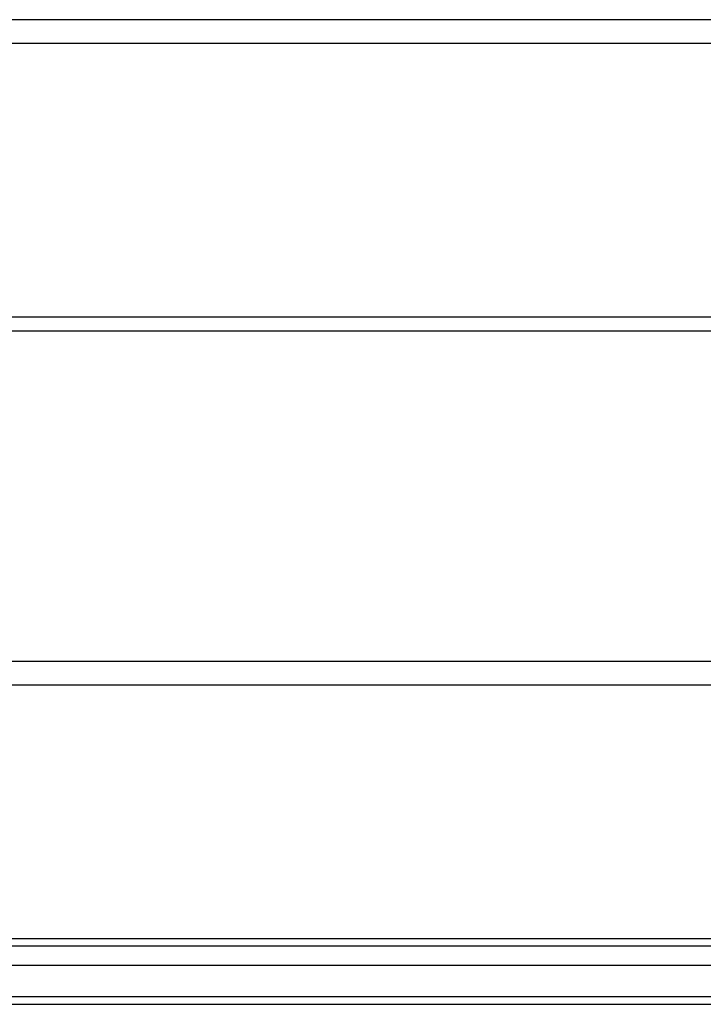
# Model space of a CAD drawing. Header units: inches. Extents: x 48.1 to 120.1, y 24 to 63.2.
# Tile 17 of 25: x 102.1 to 111.1, y 25.1 to 38.1. Entities that reach past the tile are written whole.
import ezdxf

# ---------------------------------------------------------------- set-up
doc = ezdxf.new("R2010")
doc.units = ezdxf.units.IN
doc.header["$MEASUREMENT"] = 0
doc.layers.add('Visible Edges(ANSI)', color=7, linetype='Continuous', lineweight=25)
doc.layers.add('Visible Tangent Edges(ANSI)', color=7, linetype='Continuous', lineweight=25)

msp = doc.modelspace()

# ---------------------------------------------------------------- linework, layer by layer
at = {"layer": 'Visible Edges(ANSI)'}
for p, q in [((118.554, 37.751), (64.554, 37.751)), ((64.554, 34.152), (118.554, 34.152)), ((118.554, 29.301), (64.554, 29.301)), ((48.951, 25.967), (119.157, 25.967)), ((119.345, 25.613), (48.762, 25.613)), ((48.153, 25.101), (119.955, 25.101))]:
    msp.add_line(p, q, dxfattribs=at)
at = {"layer": 'Visible Tangent Edges(ANSI)'}
for p, q in [((118.554, 38.065), (64.554, 38.065)), ((64.554, 33.966), (118.554, 33.966)), ((118.554, 29.615), (64.554, 29.615)), ((119.287, 25.868), (48.821, 25.868)), ((119.955, 25.2), (48.153, 25.2))]:
    msp.add_line(p, q, dxfattribs=at)

doc.saveas('drawing.dxf')
